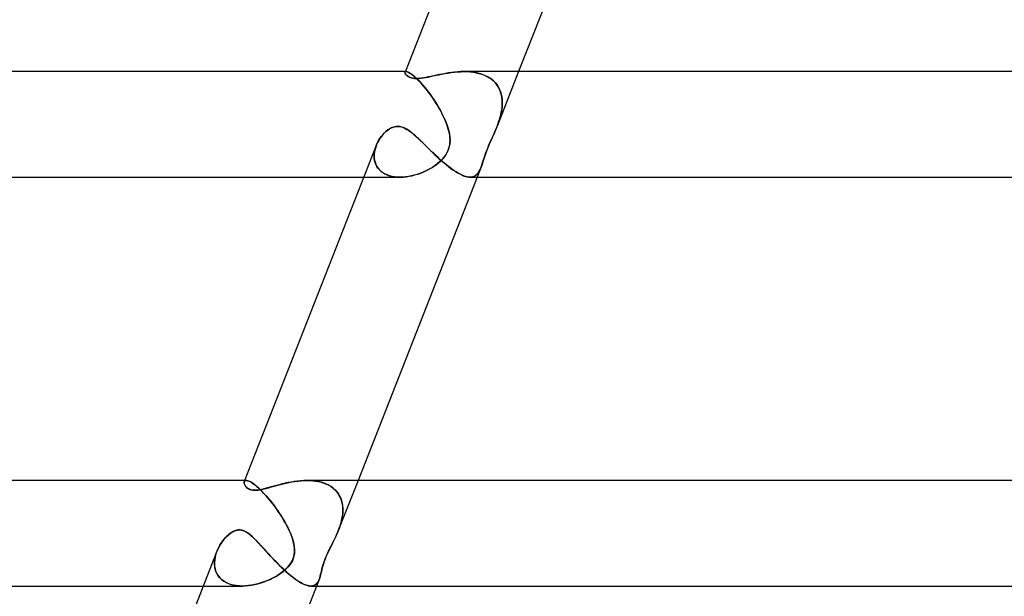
# Model space of a CAD drawing. Header units: millimetres. Extents: x -485 to 485, y -2 to 310.
# Tile 7 of 82: x -313 to -275, y 15 to 37. Entities that reach past the tile are written whole.
import ezdxf

# ---------------------------------------------------------------- set-up
doc = ezdxf.new("R2010")
doc.units = ezdxf.units.MM
doc.layers.add('HIDDEN', color=7, linetype='Continuous')
doc.layers.add('THICK', color=7, linetype='Continuous')

msp = doc.modelspace()

# ---------------------------------------------------------------- linework, layer by layer
at = {"layer": 'HIDDEN'}
for p, q in [((-298.123, 34.962), (-298.121, 34.978)), ((-298.12, 34.943), (-298.123, 34.962)), ((-298.121, 34.978), (-298.118, 34.985)), ((-298.118, 34.983), (-298.121, 34.977)), ((-298.111, 34.921), (-298.12, 34.943)), ((-298.118, 34.985), (-298.113, 34.99)), ((-298.114, 34.989), (-298.118, 34.983)), ((-298.108, 34.994), (-298.114, 34.989)), ((-298.113, 34.99), (-298.107, 34.994)), ((-298.081, 35), (-298.112, 35)), ((-298.097, 34.897), (-298.111, 34.921)), ((-298.1, 34.997), (-298.108, 34.994)), ((-298.107, 34.994), (-298.1, 34.997)), ((-298.091, 34.999), (-298.1, 34.997)), ((-298.1, 34.997), (-298.091, 34.999)), ((-298.076, 34.873), (-298.097, 34.897)), ((-298.081, 35), (-298.091, 34.999)), ((-298.091, 34.999), (-298.081, 35)), ((-298.06, 34.998), (-298.081, 35)), ((-298.081, 35), (-298.059, 34.998)), ((-298.051, 34.848), (-298.076, 34.873)), ((-298.035, 34.991), (-298.06, 34.998)), ((-298.059, 34.998), (-298.032, 34.99)), ((-298.019, 34.824), (-298.051, 34.848)), ((-298.006, 34.98), (-298.035, 34.991)), ((-298.032, 34.99), (-298, 34.977)), ((-297.982, 34.802), (-298.019, 34.824)), ((-297.973, 34.964), (-298.006, 34.98)), ((-298, 34.977), (-297.964, 34.959)), ((-297.938, 34.781), (-297.982, 34.802)), ((-297.936, 34.942), (-297.973, 34.964)), ((-297.964, 34.959), (-297.923, 34.934)), ((-297.886, 34.763), (-297.938, 34.781)), ((-297.895, 34.915), (-297.936, 34.942)), ((-297.923, 34.934), (-297.878, 34.903)), ((-297.851, 34.882), (-297.895, 34.915)), ((-297.826, 34.75), (-297.886, 34.763)), ((-297.878, 34.903), (-297.828, 34.865)), ((-297.802, 34.844), (-297.851, 34.882)), ((-297.828, 34.865), (-297.774, 34.82)), ((-297.759, 34.741), (-297.826, 34.75)), ((-297.751, 34.8), (-297.802, 34.844)), ((-297.774, 34.82), (-297.716, 34.768)), ((-297.684, 34.738), (-297.759, 34.741)), ((-297.697, 34.75), (-297.751, 34.8)), ((-297.716, 34.768), (-297.655, 34.71)), ((-297.64, 34.696), (-297.697, 34.75)), ((-297.602, 34.741), (-297.684, 34.738)), ((-297.515, 34.75), (-297.602, 34.741)), ((-297.423, 34.763), (-297.515, 34.75)), ((-297.327, 34.779), (-297.423, 34.763)), ((-297.229, 34.799), (-297.327, 34.779)), ((-297.128, 34.82), (-297.229, 34.799)), ((-297.025, 34.842), (-297.128, 34.82)), ((-296.922, 34.865), (-297.025, 34.842)), ((-296.815, 34.887), (-296.922, 34.865)), ((-296.705, 34.909), (-296.815, 34.887)), ((-296.592, 34.93), (-296.705, 34.909)), ((-296.476, 34.95), (-296.592, 34.93)), ((-296.358, 34.967), (-296.476, 34.95)), ((-296.24, 34.981), (-296.358, 34.967)), ((-296.121, 34.991), (-296.24, 34.981)), ((-296.003, 34.998), (-296.121, 34.991)), ((-295.885, 35), (-296.003, 34.998)), ((-295.886, 35), (-295.769, 34.998)), ((-295.775, 34.998), (-295.885, 35)), ((-295.666, 34.991), (-295.775, 34.998)), ((-295.769, 34.998), (-295.653, 34.99)), ((-295.559, 34.98), (-295.666, 34.991)), ((-295.653, 34.99), (-295.539, 34.977)), ((-295.454, 34.964), (-295.559, 34.98)), ((-295.539, 34.977), (-295.428, 34.959)), ((-295.352, 34.942), (-295.454, 34.964)), ((-295.428, 34.959), (-295.319, 34.934)), ((-295.253, 34.915), (-295.352, 34.942)), ((-295.319, 34.934), (-295.214, 34.903)), ((-295.157, 34.882), (-295.253, 34.915)), ((-295.214, 34.903), (-295.113, 34.865)), ((-295.066, 34.844), (-295.157, 34.882)), ((-295.113, 34.865), (-295.016, 34.82)), ((-294.979, 34.8), (-295.066, 34.844)), ((-295.016, 34.82), (-294.926, 34.768)), ((-294.898, 34.75), (-294.979, 34.8)), ((-294.926, 34.768), (-294.842, 34.71)), ((-294.823, 34.696), (-294.898, 34.75)), ((-293.815, 35), (-294.64, 32.899)), ((-297.655, 34.71), (-297.59, 34.646)), ((-297.581, 34.636), (-297.64, 34.696)), ((-297.59, 34.646), (-297.523, 34.574)), ((-297.52, 34.57), (-297.581, 34.636)), ((-297.523, 34.574), (-297.454, 34.497)), ((-297.457, 34.501), (-297.52, 34.57)), ((-297.394, 34.427), (-297.457, 34.501)), ((-297.454, 34.497), (-297.384, 34.415)), ((-297.331, 34.35), (-297.394, 34.427)), ((-297.384, 34.415), (-297.313, 34.328)), ((-294.842, 34.71), (-294.765, 34.646)), ((-294.754, 34.636), (-294.823, 34.696)), ((-294.765, 34.646), (-294.695, 34.574)), ((-294.692, 34.57), (-294.754, 34.636)), ((-294.695, 34.574), (-294.633, 34.497)), ((-294.636, 34.501), (-294.692, 34.57)), ((-294.587, 34.427), (-294.636, 34.501)), ((-294.633, 34.497), (-294.58, 34.415)), ((-294.545, 34.35), (-294.587, 34.427)), ((-294.58, 34.415), (-294.535, 34.328)), ((-297.267, 34.27), (-297.331, 34.35)), ((-297.313, 34.328), (-297.242, 34.237)), ((-297.204, 34.187), (-297.267, 34.27)), ((-297.242, 34.237), (-297.172, 34.142)), ((-297.141, 34.101), (-297.204, 34.187)), ((-297.172, 34.142), (-297.101, 34.044)), ((-297.08, 34.013), (-297.141, 34.101)), ((-297.101, 34.044), (-297.033, 33.944)), ((-297.019, 33.923), (-297.08, 34.013)), ((-294.51, 34.27), (-294.545, 34.35)), ((-294.535, 34.328), (-294.499, 34.237)), ((-294.482, 34.187), (-294.51, 34.27)), ((-294.499, 34.237), (-294.47, 34.142)), ((-294.461, 34.101), (-294.482, 34.187)), ((-294.47, 34.142), (-294.45, 34.044)), ((-294.445, 34.013), (-294.461, 34.101)), ((-294.45, 34.044), (-294.438, 33.944)), ((-294.436, 33.923), (-294.445, 34.013)), ((-297.033, 33.944), (-296.966, 33.841)), ((-296.96, 33.833), (-297.019, 33.923)), ((-296.966, 33.841), (-296.901, 33.737)), ((-296.903, 33.741), (-296.96, 33.833)), ((-296.848, 33.648), (-296.903, 33.741)), ((-296.901, 33.737), (-296.838, 33.631)), ((-296.794, 33.555), (-296.848, 33.648)), ((-296.838, 33.631), (-296.778, 33.524)), ((-294.443, 33.631), (-294.458, 33.524)), ((-294.453, 33.555), (-294.441, 33.648)), ((-294.434, 33.737), (-294.443, 33.631)), ((-294.441, 33.648), (-294.434, 33.741)), ((-294.438, 33.944), (-294.432, 33.841)), ((-294.432, 33.833), (-294.436, 33.923)), ((-294.432, 33.841), (-294.434, 33.737)), ((-294.434, 33.741), (-294.432, 33.833)), ((-296.744, 33.461), (-296.794, 33.555)), ((-296.778, 33.524), (-296.721, 33.418)), ((-296.695, 33.367), (-296.744, 33.461)), ((-296.721, 33.418), (-296.669, 33.312)), ((-296.651, 33.273), (-296.695, 33.367)), ((-296.669, 33.312), (-296.62, 33.207)), ((-296.609, 33.181), (-296.651, 33.273)), ((-294.54, 33.181), (-294.513, 33.273)), ((-294.503, 33.312), (-294.533, 33.207)), ((-294.513, 33.273), (-294.49, 33.367)), ((-294.478, 33.418), (-294.503, 33.312)), ((-294.49, 33.367), (-294.469, 33.461)), ((-294.458, 33.524), (-294.478, 33.418)), ((-294.469, 33.461), (-294.453, 33.555)), ((-298.708, 32.829), (-298.634, 32.867)), ((-298.634, 32.867), (-298.558, 32.896)), ((-298.558, 32.896), (-298.479, 32.915)), ((-298.479, 32.915), (-298.398, 32.921)), ((-298.398, 32.921), (-298.328, 32.916)), ((-298.328, 32.916), (-298.257, 32.902)), ((-298.257, 32.902), (-298.186, 32.879)), ((-298.186, 32.879), (-298.117, 32.848)), ((-296.62, 33.207), (-296.576, 33.103)), ((-296.571, 33.09), (-296.609, 33.181)), ((-296.576, 33.103), (-296.536, 33)), ((-296.536, 33), (-296.571, 33.09)), ((-296.505, 32.91), (-296.536, 33)), ((-296.536, 33), (-296.495, 32.878)), ((-296.479, 32.822), (-296.505, 32.91)), ((-296.495, 32.878), (-296.462, 32.759)), ((-294.638, 32.904), (-294.689, 32.779)), ((-294.677, 32.808), (-294.64, 32.9)), ((-294.64, 32.9), (-294.633, 32.917)), ((-294.632, 32.92), (-294.638, 32.904)), ((-294.633, 32.917), (-294.627, 32.933)), ((-294.626, 32.936), (-294.632, 32.92)), ((-294.627, 32.933), (-294.62, 32.95)), ((-294.62, 32.952), (-294.626, 32.936)), ((-294.614, 32.968), (-294.62, 32.952)), ((-294.62, 32.95), (-294.614, 32.967)), ((-294.608, 32.984), (-294.614, 32.968)), ((-294.614, 32.967), (-294.608, 32.983)), ((-294.608, 32.983), (-294.602, 33)), ((-294.602, 33), (-294.608, 32.984)), ((-294.566, 33.103), (-294.602, 33)), ((-294.602, 33), (-294.57, 33.09)), ((-294.57, 33.09), (-294.54, 33.181)), ((-294.533, 33.207), (-294.566, 33.103)), ((-299.072, 32.468), (-299.02, 32.541)), ((-299.02, 32.541), (-298.964, 32.609)), ((-298.964, 32.609), (-298.906, 32.673)), ((-298.906, 32.673), (-298.844, 32.73)), ((-298.844, 32.73), (-298.778, 32.783)), ((-298.778, 32.783), (-298.708, 32.829)), ((-298.117, 32.848), (-298.047, 32.81)), ((-298.047, 32.81), (-297.979, 32.766)), ((-297.979, 32.766), (-297.91, 32.717)), ((-297.91, 32.717), (-297.842, 32.664)), ((-297.842, 32.664), (-297.773, 32.605)), ((-297.773, 32.605), (-297.701, 32.541)), ((-297.701, 32.541), (-297.628, 32.474)), ((-296.456, 32.736), (-296.479, 32.822)), ((-296.462, 32.759), (-296.436, 32.638)), ((-296.438, 32.65), (-296.456, 32.736)), ((-296.425, 32.564), (-296.438, 32.65)), ((-296.436, 32.638), (-296.42, 32.516)), ((-296.417, 32.478), (-296.425, 32.564)), ((-296.42, 32.516), (-296.414, 32.394)), ((-294.799, 32.527), (-294.856, 32.4)), ((-294.833, 32.449), (-294.793, 32.539)), ((-294.742, 32.654), (-294.799, 32.527)), ((-294.793, 32.539), (-294.753, 32.629)), ((-294.753, 32.629), (-294.715, 32.718)), ((-294.689, 32.779), (-294.742, 32.654)), ((-294.715, 32.718), (-294.677, 32.808)), ((-299.259, 32.056), (-299.234, 32.141)), ((-299.234, 32.139), (-299.259, 32.056)), ((-299.234, 32.141), (-299.202, 32.225)), ((-299.204, 32.221), (-299.234, 32.139)), ((-299.202, 32.225), (-299.164, 32.309)), ((-299.164, 32.309), (-299.121, 32.39)), ((-299.121, 32.39), (-299.072, 32.468)), ((-297.628, 32.474), (-297.553, 32.402)), ((-297.553, 32.402), (-297.476, 32.328)), ((-297.476, 32.328), (-297.398, 32.25)), ((-297.398, 32.25), (-297.318, 32.171)), ((-297.318, 32.171), (-297.236, 32.091)), ((-296.443, 32.151), (-296.479, 32.035)), ((-296.471, 32.057), (-296.446, 32.138)), ((-296.446, 32.138), (-296.428, 32.221)), ((-296.421, 32.271), (-296.443, 32.151)), ((-296.428, 32.221), (-296.418, 32.306)), ((-296.414, 32.394), (-296.421, 32.271)), ((-296.418, 32.306), (-296.414, 32.392)), ((-296.414, 32.392), (-296.417, 32.478)), ((-294.966, 32.147), (-295.015, 32.026)), ((-294.987, 32.096), (-294.951, 32.182)), ((-294.912, 32.272), (-294.966, 32.147)), ((-294.951, 32.182), (-294.913, 32.27)), ((-294.913, 32.27), (-294.874, 32.359)), ((-294.856, 32.4), (-294.912, 32.272)), ((-294.874, 32.359), (-294.833, 32.449)), ((-299.288, 31.889), (-299.293, 31.806)), ((-299.293, 31.8), (-299.289, 31.885)), ((-299.293, 31.806), (-299.29, 31.724)), ((-299.289, 31.716), (-299.293, 31.8)), ((-299.289, 31.885), (-299.277, 31.97)), ((-299.277, 31.973), (-299.288, 31.889)), ((-299.259, 32.056), (-299.277, 31.973)), ((-299.277, 31.97), (-299.259, 32.056)), ((-297.236, 32.091), (-297.154, 32.01)), ((-297.154, 32.01), (-297.07, 31.929)), ((-297.07, 31.929), (-296.986, 31.848)), ((-296.986, 31.848), (-296.9, 31.768)), ((-296.9, 31.768), (-296.814, 31.688)), ((-296.706, 31.679), (-296.645, 31.75)), ((-296.598, 31.813), (-296.673, 31.717)), ((-296.645, 31.75), (-296.591, 31.824)), ((-296.531, 31.921), (-296.598, 31.813)), ((-296.591, 31.824), (-296.543, 31.9)), ((-296.543, 31.9), (-296.503, 31.978)), ((-296.479, 32.035), (-296.531, 31.921)), ((-296.503, 31.978), (-296.471, 32.057)), ((-295.099, 31.797), (-295.131, 31.699)), ((-295.131, 31.697), (-295.107, 31.773)), ((-295.107, 31.773), (-295.08, 31.85)), ((-295.06, 31.908), (-295.099, 31.797)), ((-295.08, 31.85), (-295.051, 31.93)), ((-295.015, 32.026), (-295.06, 31.908)), ((-295.051, 31.93), (-295.02, 32.012)), ((-295.02, 32.012), (-294.987, 32.096)), ((-299.29, 31.724), (-299.279, 31.643)), ((-299.278, 31.634), (-299.289, 31.716)), ((-299.279, 31.643), (-299.26, 31.565)), ((-299.258, 31.555), (-299.278, 31.634)), ((-299.26, 31.565), (-299.233, 31.489)), ((-299.229, 31.479), (-299.258, 31.555)), ((-299.233, 31.489), (-299.198, 31.417)), ((-299.192, 31.407), (-299.229, 31.479)), ((-299.198, 31.417), (-299.153, 31.348)), ((-299.147, 31.339), (-299.192, 31.407)), ((-297.07, 31.381), (-297.161, 31.325)), ((-297.111, 31.355), (-297.018, 31.415)), ((-296.983, 31.439), (-297.07, 31.381)), ((-297.018, 31.415), (-296.931, 31.477)), ((-296.902, 31.5), (-296.983, 31.439)), ((-296.931, 31.477), (-296.849, 31.542)), ((-296.825, 31.563), (-296.902, 31.5)), ((-296.849, 31.542), (-296.775, 31.61)), ((-296.75, 31.634), (-296.825, 31.563)), ((-296.814, 31.688), (-296.727, 31.611)), ((-296.775, 31.61), (-296.706, 31.679)), ((-296.673, 31.717), (-296.75, 31.634)), ((-296.727, 31.611), (-296.639, 31.536)), ((-296.639, 31.536), (-296.552, 31.463)), ((-296.552, 31.463), (-296.465, 31.394)), ((-296.465, 31.394), (-296.379, 31.329)), ((-295.246, 31.358), (-295.222, 31.42)), ((-295.223, 31.417), (-295.246, 31.358)), ((-295.202, 31.48), (-295.223, 31.417)), ((-295.222, 31.42), (-295.2, 31.486)), ((-295.18, 31.545), (-295.202, 31.48)), ((-295.2, 31.486), (-295.177, 31.554)), ((-295.158, 31.615), (-295.18, 31.545)), ((-295.177, 31.554), (-295.155, 31.625)), ((-295.131, 31.699), (-295.158, 31.615)), ((-295.155, 31.625), (-295.131, 31.697)), ((-299.684, 31), (-298.311, 31)), ((-299.153, 31.348), (-299.1, 31.284)), ((-299.092, 31.276), (-299.147, 31.339)), ((-299.1, 31.284), (-299.039, 31.226)), ((-299.03, 31.218), (-299.092, 31.276)), ((-299.039, 31.226), (-298.969, 31.173)), ((-298.96, 31.167), (-299.03, 31.218)), ((-298.969, 31.173), (-298.892, 31.127)), ((-298.883, 31.123), (-298.96, 31.167)), ((-298.892, 31.127), (-298.807, 31.088)), ((-298.799, 31.085), (-298.883, 31.123)), ((-298.807, 31.088), (-298.716, 31.055)), ((-298.71, 31.054), (-298.799, 31.085)), ((-298.716, 31.055), (-298.619, 31.031)), ((-298.615, 31.03), (-298.71, 31.054)), ((-298.619, 31.031), (-298.518, 31.013)), ((-298.516, 31.013), (-298.615, 31.03)), ((-298.518, 31.013), (-298.412, 31.003)), ((-298.414, 31.003), (-298.516, 31.013)), ((-298.309, 31), (-298.414, 31.003)), ((-298.412, 31.003), (-298.303, 31)), ((-298.303, 31), (-298.194, 31.004)), ((-298.199, 31.004), (-298.303, 31)), ((-298.093, 31.013), (-298.199, 31.004)), ((-298.194, 31.004), (-298.083, 31.014)), ((-297.987, 31.028), (-298.093, 31.013)), ((-298.083, 31.014), (-297.971, 31.031)), ((-297.88, 31.048), (-297.987, 31.028)), ((-297.971, 31.031), (-297.858, 31.053)), ((-297.773, 31.074), (-297.88, 31.048)), ((-297.858, 31.053), (-297.745, 31.082)), ((-297.667, 31.105), (-297.773, 31.074)), ((-297.745, 31.082), (-297.633, 31.116)), ((-297.562, 31.14), (-297.667, 31.105)), ((-297.633, 31.116), (-297.522, 31.155)), ((-297.458, 31.181), (-297.562, 31.14)), ((-297.522, 31.155), (-297.414, 31.199)), ((-297.356, 31.225), (-297.458, 31.181)), ((-297.414, 31.199), (-297.309, 31.247)), ((-297.257, 31.273), (-297.356, 31.225)), ((-297.309, 31.247), (-297.208, 31.3)), ((-297.161, 31.325), (-297.257, 31.273)), ((-297.208, 31.3), (-297.111, 31.355)), ((-296.379, 31.329), (-296.293, 31.268)), ((-296.293, 31.268), (-296.209, 31.213)), ((-296.209, 31.213), (-296.128, 31.163)), ((-296.128, 31.163), (-296.049, 31.12)), ((-296.049, 31.12), (-295.973, 31.083)), ((-295.973, 31.083), (-295.901, 31.052)), ((-295.901, 31.052), (-295.832, 31.029)), ((-295.832, 31.029), (-295.767, 31.012)), ((-295.767, 31.012), (-295.706, 31.003)), ((-295.706, 31.003), (-295.649, 31)), ((-295.598, 31.003), (-295.652, 31)), ((-295.649, 31), (-295.59, 31.005)), ((-295.548, 31.013), (-295.598, 31.003)), ((-295.59, 31.005), (-295.536, 31.017)), ((-295.502, 31.03), (-295.548, 31.013)), ((-295.536, 31.017), (-295.486, 31.037)), ((-295.459, 31.052), (-295.502, 31.03)), ((-295.486, 31.037), (-295.441, 31.065)), ((-295.421, 31.081), (-295.459, 31.052)), ((-295.441, 31.065), (-295.4, 31.099)), ((-295.385, 31.115), (-295.421, 31.081)), ((-295.4, 31.099), (-295.363, 31.14)), ((-295.245, 31.358), (-295.386, 31)), ((-295.352, 31.154), (-295.385, 31.115)), ((-295.363, 31.14), (-295.33, 31.187)), ((-295.322, 31.198), (-295.352, 31.154)), ((-295.33, 31.187), (-295.299, 31.239)), ((-295.295, 31.247), (-295.322, 31.198)), ((-295.299, 31.239), (-295.272, 31.296)), ((-295.269, 31.301), (-295.295, 31.247)), ((-295.272, 31.296), (-295.246, 31.358)), ((-295.246, 31.358), (-295.269, 31.301)), ((-304.224, 19.434), (-304.219, 19.454)), ((-304.224, 19.412), (-304.224, 19.434)), ((-304.213, 19.467), (-304.219, 19.454)), ((-304.219, 19.454), (-304.213, 19.467)), ((-304.204, 19.479), (-304.213, 19.467)), ((-304.213, 19.467), (-304.204, 19.478)), ((-304.193, 19.488), (-304.204, 19.479)), ((-304.204, 19.478), (-304.193, 19.488)), ((-304.144, 19.5), (-304.201, 19.5)), ((-304.179, 19.494), (-304.193, 19.488)), ((-304.193, 19.488), (-304.179, 19.494)), ((-304.163, 19.499), (-304.179, 19.494)), ((-304.179, 19.494), (-304.163, 19.499)), ((-304.144, 19.5), (-304.163, 19.499)), ((-304.163, 19.499), (-304.144, 19.5)), ((-304.115, 19.497), (-304.144, 19.5)), ((-304.144, 19.5), (-304.116, 19.498)), ((-304.116, 19.498), (-304.083, 19.49)), ((-304.082, 19.49), (-304.115, 19.497)), ((-304.083, 19.49), (-304.047, 19.477)), ((-304.044, 19.476), (-304.082, 19.49)), ((-304.047, 19.477), (-304.005, 19.458)), ((-304.001, 19.456), (-304.044, 19.476)), ((-304.005, 19.458), (-303.96, 19.433)), ((-303.955, 19.431), (-304.001, 19.456)), ((-303.96, 19.433), (-303.91, 19.402)), ((-303.905, 19.399), (-303.955, 19.431)), ((-302.557, 19.419), (-302.671, 19.395)), ((-302.441, 19.442), (-302.557, 19.419)), ((-302.323, 19.462), (-302.441, 19.442)), ((-302.203, 19.478), (-302.323, 19.462)), ((-302.082, 19.49), (-302.203, 19.478)), ((-301.963, 19.497), (-302.082, 19.49)), ((-301.844, 19.5), (-301.963, 19.497)), ((-301.729, 19.497), (-301.844, 19.5)), ((-301.843, 19.5), (-301.731, 19.498)), ((-301.731, 19.498), (-301.62, 19.49)), ((-301.616, 19.49), (-301.729, 19.497)), ((-301.62, 19.49), (-301.511, 19.477)), ((-301.504, 19.476), (-301.616, 19.49)), ((-301.511, 19.477), (-301.404, 19.458)), ((-301.397, 19.457), (-301.504, 19.476)), ((-301.404, 19.458), (-301.299, 19.433)), ((-301.293, 19.431), (-301.397, 19.457)), ((-301.299, 19.433), (-301.199, 19.401)), ((-301.193, 19.399), (-301.293, 19.431)), ((-299.904, 19.5), (-300.651, 17.599)), ((-304.221, 19.387), (-304.224, 19.412)), ((-304.213, 19.361), (-304.221, 19.387)), ((-304.202, 19.335), (-304.213, 19.361)), ((-304.187, 19.308), (-304.202, 19.335)), ((-304.168, 19.281), (-304.187, 19.308)), ((-304.146, 19.255), (-304.168, 19.281)), ((-304.121, 19.23), (-304.146, 19.255)), ((-304.091, 19.206), (-304.121, 19.23)), ((-304.058, 19.185), (-304.091, 19.206)), ((-304.02, 19.166), (-304.058, 19.185)), ((-303.977, 19.15), (-304.02, 19.166)), ((-303.928, 19.138), (-303.977, 19.15)), ((-303.874, 19.131), (-303.928, 19.138)), ((-303.91, 19.402), (-303.856, 19.364)), ((-303.851, 19.361), (-303.905, 19.399)), ((-303.816, 19.129), (-303.874, 19.131)), ((-303.856, 19.364), (-303.798, 19.32)), ((-303.793, 19.316), (-303.851, 19.361)), ((-303.737, 19.132), (-303.816, 19.129)), ((-303.798, 19.32), (-303.736, 19.269)), ((-303.733, 19.265), (-303.793, 19.316)), ((-303.653, 19.143), (-303.737, 19.132)), ((-303.736, 19.269), (-303.671, 19.21)), ((-303.67, 19.209), (-303.733, 19.265)), ((-303.671, 19.21), (-303.603, 19.146)), ((-303.605, 19.148), (-303.67, 19.209)), ((-303.566, 19.159), (-303.653, 19.143)), ((-303.538, 19.081), (-303.605, 19.148)), ((-303.603, 19.146), (-303.533, 19.076)), ((-303.476, 19.18), (-303.566, 19.159)), ((-303.47, 19.009), (-303.538, 19.081)), ((-303.533, 19.076), (-303.461, 19)), ((-303.383, 19.204), (-303.476, 19.18)), ((-303.288, 19.23), (-303.383, 19.204)), ((-303.193, 19.257), (-303.288, 19.23)), ((-303.097, 19.284), (-303.193, 19.257)), ((-302.996, 19.312), (-303.097, 19.284)), ((-302.891, 19.34), (-302.996, 19.312)), ((-302.783, 19.368), (-302.891, 19.34)), ((-302.671, 19.395), (-302.783, 19.368)), ((-301.199, 19.401), (-301.102, 19.363)), ((-301.098, 19.362), (-301.193, 19.399)), ((-301.102, 19.363), (-301.011, 19.319)), ((-301.009, 19.317), (-301.098, 19.362)), ((-301.011, 19.319), (-300.925, 19.267)), ((-300.925, 19.267), (-301.009, 19.317)), ((-300.848, 19.211), (-300.925, 19.267)), ((-300.925, 19.267), (-300.845, 19.209)), ((-300.779, 19.15), (-300.848, 19.211)), ((-300.845, 19.209), (-300.772, 19.144)), ((-300.716, 19.084), (-300.779, 19.15)), ((-300.772, 19.144), (-300.707, 19.073)), ((-300.661, 19.013), (-300.716, 19.084)), ((-300.707, 19.073), (-300.65, 18.997)), ((-303.4, 18.934), (-303.47, 19.009)), ((-303.461, 19), (-303.387, 18.918)), ((-303.331, 18.854), (-303.4, 18.934)), ((-303.387, 18.918), (-303.312, 18.832)), ((-303.263, 18.772), (-303.331, 18.854)), ((-303.312, 18.832), (-303.238, 18.742)), ((-303.194, 18.688), (-303.263, 18.772)), ((-303.238, 18.742), (-303.163, 18.648)), ((-303.127, 18.601), (-303.194, 18.688)), ((-300.613, 18.937), (-300.661, 19.013)), ((-300.65, 18.997), (-300.601, 18.915)), ((-300.573, 18.858), (-300.613, 18.937)), ((-300.601, 18.915), (-300.561, 18.828)), ((-300.541, 18.777), (-300.573, 18.858)), ((-300.561, 18.828), (-300.528, 18.738)), ((-300.516, 18.693), (-300.541, 18.777)), ((-300.528, 18.738), (-300.504, 18.644)), ((-300.497, 18.606), (-300.516, 18.693)), ((-303.163, 18.648), (-303.09, 18.551)), ((-303.061, 18.512), (-303.127, 18.601)), ((-303.09, 18.551), (-303.017, 18.452)), ((-302.996, 18.422), (-303.061, 18.512)), ((-303.017, 18.452), (-302.946, 18.35)), ((-302.932, 18.33), (-302.996, 18.422)), ((-302.946, 18.35), (-302.877, 18.247)), ((-302.871, 18.238), (-302.932, 18.33)), ((-300.504, 18.644), (-300.488, 18.547)), ((-300.485, 18.518), (-300.497, 18.606)), ((-300.488, 18.547), (-300.48, 18.447)), ((-300.479, 18.345), (-300.486, 18.241)), ((-300.479, 18.428), (-300.485, 18.518)), ((-300.485, 18.245), (-300.48, 18.337)), ((-300.48, 18.447), (-300.479, 18.345)), ((-300.48, 18.337), (-300.479, 18.428)), ((-302.877, 18.247), (-302.809, 18.142)), ((-302.811, 18.145), (-302.871, 18.238)), ((-302.754, 18.052), (-302.811, 18.145)), ((-302.809, 18.142), (-302.744, 18.036)), ((-302.699, 17.958), (-302.754, 18.052)), ((-302.744, 18.036), (-302.682, 17.929)), ((-302.647, 17.865), (-302.699, 17.958)), ((-302.682, 17.929), (-302.623, 17.821)), ((-300.557, 17.873), (-300.533, 17.966)), ((-300.518, 18.029), (-300.544, 17.922)), ((-300.533, 17.966), (-300.512, 18.06)), ((-300.499, 18.136), (-300.518, 18.029)), ((-300.512, 18.06), (-300.496, 18.152)), ((-300.486, 18.241), (-300.499, 18.136)), ((-300.496, 18.152), (-300.485, 18.245)), ((-304.704, 17.529), (-304.663, 17.553)), ((-304.663, 17.553), (-304.625, 17.572)), ((-304.625, 17.572), (-304.588, 17.588)), ((-304.588, 17.588), (-304.554, 17.601)), ((-304.554, 17.601), (-304.522, 17.61)), ((-304.522, 17.61), (-304.492, 17.617)), ((-304.492, 17.617), (-304.464, 17.622)), ((-304.464, 17.622), (-304.435, 17.624)), ((-304.435, 17.624), (-304.407, 17.625)), ((-304.407, 17.625), (-304.373, 17.624)), ((-304.373, 17.624), (-304.339, 17.62)), ((-304.339, 17.62), (-304.305, 17.613)), ((-304.305, 17.613), (-304.271, 17.604)), ((-304.271, 17.604), (-304.237, 17.592)), ((-304.237, 17.592), (-304.203, 17.578)), ((-304.203, 17.578), (-304.17, 17.561)), ((-304.17, 17.561), (-304.137, 17.543)), ((-302.597, 17.771), (-302.647, 17.865)), ((-302.623, 17.821), (-302.567, 17.713)), ((-302.55, 17.679), (-302.597, 17.771)), ((-302.567, 17.713), (-302.515, 17.606)), ((-302.507, 17.589), (-302.55, 17.679)), ((-302.515, 17.606), (-302.468, 17.5)), ((-302.468, 17.5), (-302.507, 17.589)), ((-300.671, 17.549), (-300.664, 17.565)), ((-300.664, 17.565), (-300.671, 17.549)), ((-300.657, 17.582), (-300.664, 17.565)), ((-300.664, 17.565), (-300.657, 17.581)), ((-300.657, 17.581), (-300.651, 17.598)), ((-300.651, 17.598), (-300.657, 17.582)), ((-300.611, 17.706), (-300.651, 17.598)), ((-300.651, 17.598), (-300.617, 17.688)), ((-300.617, 17.688), (-300.585, 17.78)), ((-300.575, 17.814), (-300.611, 17.706)), ((-300.585, 17.78), (-300.557, 17.873)), ((-300.544, 17.922), (-300.575, 17.814)), ((-305.071, 17.16), (-304.996, 17.26)), ((-304.996, 17.26), (-304.916, 17.351)), ((-304.916, 17.351), (-304.832, 17.432)), ((-304.832, 17.432), (-304.746, 17.5)), ((-304.746, 17.5), (-304.704, 17.529)), ((-304.137, 17.543), (-304.105, 17.522)), ((-304.105, 17.522), (-304.072, 17.5)), ((-304.072, 17.5), (-304.012, 17.455)), ((-304.012, 17.455), (-303.952, 17.404)), ((-303.952, 17.404), (-303.893, 17.35)), ((-303.893, 17.35), (-303.834, 17.293)), ((-303.834, 17.293), (-303.774, 17.232)), ((-303.774, 17.232), (-303.712, 17.168)), ((-302.419, 17.375), (-302.468, 17.5)), ((-302.468, 17.5), (-302.403, 17.33)), ((-302.378, 17.255), (-302.419, 17.375)), ((-302.403, 17.33), (-302.353, 17.165)), ((-302.346, 17.139), (-302.378, 17.255)), ((-300.87, 17.12), (-300.81, 17.242)), ((-300.771, 17.322), (-300.855, 17.15)), ((-300.81, 17.242), (-300.749, 17.368)), ((-300.691, 17.5), (-300.771, 17.322)), ((-300.749, 17.368), (-300.691, 17.5)), ((-300.691, 17.5), (-300.684, 17.516)), ((-300.684, 17.516), (-300.691, 17.5)), ((-300.677, 17.533), (-300.684, 17.516)), ((-300.684, 17.516), (-300.677, 17.532)), ((-300.677, 17.532), (-300.671, 17.549)), ((-300.671, 17.549), (-300.677, 17.533)), ((-305.286, 16.73), (-305.25, 16.83)), ((-305.248, 16.836), (-305.279, 16.753)), ((-305.25, 16.83), (-305.2, 16.943)), ((-305.2, 16.943), (-305.14, 17.053)), ((-305.14, 17.053), (-305.071, 17.16)), ((-303.712, 17.168), (-303.649, 17.1)), ((-303.649, 17.1), (-303.583, 17.028)), ((-303.583, 17.028), (-303.515, 16.953)), ((-303.515, 16.953), (-303.444, 16.876)), ((-303.444, 16.876), (-303.372, 16.796)), ((-302.353, 17.165), (-302.321, 17.008)), ((-302.324, 17.026), (-302.346, 17.139)), ((-302.31, 16.912), (-302.324, 17.026)), ((-302.321, 17.008), (-302.308, 16.862)), ((-302.308, 16.862), (-302.314, 16.738)), ((-302.309, 16.798), (-302.31, 16.912)), ((-301.013, 16.837), (-301.073, 16.711)), ((-301.051, 16.759), (-300.992, 16.88)), ((-300.938, 16.986), (-301.013, 16.837)), ((-300.992, 16.88), (-300.931, 17)), ((-300.855, 17.15), (-300.938, 16.986)), ((-300.931, 17), (-300.87, 17.12)), ((-305.339, 16.496), (-305.347, 16.41)), ((-305.347, 16.334), (-305.345, 16.432)), ((-305.345, 16.432), (-305.334, 16.531)), ((-305.325, 16.582), (-305.339, 16.496)), ((-305.334, 16.531), (-305.314, 16.631)), ((-305.305, 16.668), (-305.325, 16.582)), ((-305.314, 16.631), (-305.286, 16.73)), ((-305.279, 16.753), (-305.305, 16.668)), ((-303.372, 16.796), (-303.296, 16.714)), ((-303.296, 16.714), (-303.219, 16.63)), ((-303.219, 16.63), (-303.141, 16.546)), ((-303.141, 16.546), (-303.061, 16.462)), ((-303.061, 16.462), (-302.98, 16.378)), ((-302.449, 16.367), (-302.391, 16.469)), ((-302.395, 16.461), (-302.441, 16.38)), ((-302.359, 16.545), (-302.395, 16.461)), ((-302.391, 16.469), (-302.349, 16.575)), ((-302.332, 16.633), (-302.359, 16.545)), ((-302.349, 16.575), (-302.321, 16.685)), ((-302.314, 16.738), (-302.332, 16.633)), ((-302.321, 16.685), (-302.309, 16.798)), ((-301.193, 16.416), (-301.152, 16.526)), ((-301.156, 16.517), (-301.188, 16.43)), ((-301.119, 16.607), (-301.156, 16.517)), ((-301.152, 16.526), (-301.105, 16.641)), ((-301.073, 16.711), (-301.119, 16.607)), ((-301.105, 16.641), (-301.051, 16.759)), ((-305.347, 16.41), (-305.347, 16.325)), ((-305.34, 16.238), (-305.347, 16.334)), ((-305.347, 16.325), (-305.341, 16.241)), ((-305.341, 16.241), (-305.326, 16.159)), ((-305.323, 16.145), (-305.34, 16.238)), ((-305.326, 16.159), (-305.304, 16.078)), ((-305.296, 16.056), (-305.323, 16.145)), ((-305.304, 16.078), (-305.273, 16.001)), ((-302.98, 16.378), (-302.898, 16.296)), ((-302.898, 16.296), (-302.815, 16.214)), ((-302.815, 16.214), (-302.73, 16.134)), ((-302.704, 16.086), (-302.783, 16.023)), ((-302.745, 16.052), (-302.666, 16.119)), ((-302.73, 16.134), (-302.646, 16.056)), ((-302.629, 16.154), (-302.704, 16.086)), ((-302.666, 16.119), (-302.59, 16.192)), ((-302.559, 16.226), (-302.629, 16.154)), ((-302.59, 16.192), (-302.517, 16.275)), ((-302.496, 16.301), (-302.559, 16.226)), ((-302.517, 16.275), (-302.449, 16.367)), ((-302.441, 16.38), (-302.496, 16.301)), ((-301.305, 16), (-301.289, 16.069)), ((-301.278, 16.115), (-301.294, 16.046)), ((-301.289, 16.069), (-301.271, 16.141)), ((-301.26, 16.188), (-301.278, 16.115)), ((-301.271, 16.141), (-301.251, 16.222)), ((-301.24, 16.265), (-301.26, 16.188)), ((-301.251, 16.222), (-301.226, 16.313)), ((-301.216, 16.346), (-301.24, 16.265)), ((-301.226, 16.313), (-301.193, 16.416)), ((-301.188, 16.43), (-301.216, 16.346)), ((-305.259, 15.972), (-305.296, 16.056)), ((-305.273, 16.001), (-305.234, 15.927)), ((-305.211, 15.892), (-305.259, 15.972)), ((-305.234, 15.927), (-305.186, 15.857)), ((-305.153, 15.818), (-305.211, 15.892)), ((-305.186, 15.857), (-305.129, 15.792)), ((-305.086, 15.751), (-305.153, 15.818)), ((-305.129, 15.792), (-305.063, 15.732)), ((-305.01, 15.692), (-305.086, 15.751)), ((-305.063, 15.732), (-304.989, 15.678)), ((-304.925, 15.64), (-305.01, 15.692)), ((-303.36, 15.698), (-303.472, 15.655)), ((-303.462, 15.659), (-303.346, 15.704)), ((-303.252, 15.745), (-303.36, 15.698)), ((-303.346, 15.704), (-303.234, 15.753)), ((-303.148, 15.796), (-303.252, 15.745)), ((-303.234, 15.753), (-303.126, 15.807)), ((-303.048, 15.849), (-303.148, 15.796)), ((-303.126, 15.807), (-303.022, 15.864)), ((-302.954, 15.905), (-303.048, 15.849)), ((-303.022, 15.864), (-302.924, 15.924)), ((-302.866, 15.963), (-302.954, 15.905)), ((-302.924, 15.924), (-302.832, 15.987)), ((-302.783, 16.023), (-302.866, 15.963)), ((-302.832, 15.987), (-302.745, 16.052)), ((-302.646, 16.056), (-302.561, 15.981)), ((-302.561, 15.981), (-302.477, 15.91)), ((-302.477, 15.91), (-302.393, 15.842)), ((-302.393, 15.842), (-302.309, 15.779)), ((-302.309, 15.779), (-302.228, 15.722)), ((-302.228, 15.722), (-302.149, 15.67)), ((-301.376, 15.752), (-301.475, 15.5)), ((-301.428, 15.647), (-301.4, 15.697)), ((-301.399, 15.699), (-301.427, 15.649)), ((-301.4, 15.697), (-301.376, 15.752)), ((-301.376, 15.753), (-301.399, 15.699)), ((-301.376, 15.752), (-301.356, 15.808)), ((-301.357, 15.806), (-301.376, 15.753)), ((-301.34, 15.862), (-301.357, 15.806)), ((-301.356, 15.808), (-301.338, 15.869)), ((-301.324, 15.921), (-301.34, 15.862)), ((-301.338, 15.869), (-301.321, 15.933)), ((-301.309, 15.983), (-301.324, 15.921)), ((-301.321, 15.933), (-301.305, 16)), ((-301.294, 16.046), (-301.309, 15.983)), ((-305.773, 15.5), (-304.295, 15.5)), ((-304.989, 15.678), (-304.908, 15.631)), ((-304.833, 15.596), (-304.925, 15.64)), ((-304.908, 15.631), (-304.819, 15.591)), ((-304.734, 15.561), (-304.833, 15.596)), ((-304.819, 15.591), (-304.723, 15.557)), ((-304.63, 15.534), (-304.734, 15.561)), ((-304.723, 15.557), (-304.621, 15.532)), ((-304.521, 15.515), (-304.63, 15.534)), ((-304.621, 15.532), (-304.514, 15.514)), ((-304.409, 15.504), (-304.521, 15.515)), ((-304.514, 15.514), (-304.404, 15.503)), ((-304.294, 15.5), (-304.409, 15.504)), ((-304.404, 15.503), (-304.29, 15.5)), ((-304.177, 15.504), (-304.294, 15.5)), ((-304.29, 15.5), (-304.174, 15.504)), ((-304.06, 15.514), (-304.177, 15.504)), ((-304.174, 15.504), (-304.057, 15.514)), ((-303.941, 15.531), (-304.06, 15.514)), ((-304.057, 15.514), (-303.939, 15.531)), ((-303.823, 15.553), (-303.941, 15.531)), ((-303.939, 15.531), (-303.82, 15.554)), ((-303.705, 15.582), (-303.823, 15.553)), ((-303.82, 15.554), (-303.7, 15.583)), ((-303.588, 15.616), (-303.705, 15.582)), ((-303.7, 15.583), (-303.581, 15.618)), ((-303.472, 15.655), (-303.588, 15.616)), ((-303.581, 15.618), (-303.462, 15.659)), ((-302.149, 15.67), (-302.072, 15.625)), ((-302.072, 15.625), (-301.999, 15.587)), ((-301.999, 15.587), (-301.928, 15.555)), ((-301.928, 15.555), (-301.862, 15.53)), ((-301.862, 15.53), (-301.8, 15.513)), ((-301.8, 15.513), (-301.742, 15.503)), ((-301.742, 15.503), (-301.688, 15.5)), ((-301.633, 15.505), (-301.69, 15.5)), ((-301.688, 15.5), (-301.632, 15.505)), ((-301.581, 15.518), (-301.633, 15.505)), ((-301.632, 15.505), (-301.582, 15.518)), ((-301.582, 15.518), (-301.537, 15.539)), ((-301.535, 15.54), (-301.581, 15.518)), ((-301.537, 15.539), (-301.496, 15.568)), ((-301.494, 15.569), (-301.535, 15.54)), ((-301.496, 15.568), (-301.46, 15.604)), ((-301.458, 15.606), (-301.494, 15.569)), ((-301.46, 15.604), (-301.428, 15.647)), ((-301.427, 15.649), (-301.458, 15.606))]:
    msp.add_line(p, q, dxfattribs=at)
at = {"layer": 'THICK'}
for p, q in [((-293.165, 47.595), (-298.121, 34.979)), ((-289.297, 46.5), (-293.815, 35)), ((-298.112, 35), (-419.997, 35)), ((-298.121, 34.977), (-298.123, 34.962)), ((-298.123, 34.962), (-298.121, 34.945)), ((-298.121, 34.945), (-298.113, 34.925)), ((-298.113, 34.925), (-298.102, 34.904)), ((-298.102, 34.904), (-298.085, 34.883)), ((-298.085, 34.883), (-298.065, 34.861)), ((-298.065, 34.861), (-298.039, 34.839)), ((-298.039, 34.839), (-298.009, 34.817)), ((-298.009, 34.817), (-297.972, 34.797)), ((-297.972, 34.797), (-297.929, 34.778)), ((-297.929, 34.778), (-297.879, 34.762)), ((-297.879, 34.762), (-297.822, 34.749)), ((-297.822, 34.749), (-297.757, 34.741)), ((-297.757, 34.741), (-297.684, 34.738)), ((-297.684, 34.738), (-297.608, 34.741)), ((-297.608, 34.741), (-297.525, 34.749)), ((-297.525, 34.749), (-297.437, 34.76)), ((-297.437, 34.76), (-297.345, 34.776)), ((-297.345, 34.776), (-297.249, 34.795)), ((-297.249, 34.795), (-297.151, 34.815)), ((-297.151, 34.815), (-297.05, 34.837)), ((-297.05, 34.837), (-296.946, 34.86)), ((-296.946, 34.86), (-296.837, 34.883)), ((-296.837, 34.883), (-296.724, 34.906)), ((-296.724, 34.906), (-296.609, 34.927)), ((-296.609, 34.927), (-296.49, 34.947)), ((-296.49, 34.947), (-296.37, 34.965)), ((-296.37, 34.965), (-296.249, 34.979)), ((-296.249, 34.979), (-296.128, 34.99)), ((-296.128, 34.99), (-296.007, 34.997)), ((-296.007, 34.997), (-295.886, 35)), ((-1.553, 35), (-295.885, 35)), ((-298.628, 32.87), (-298.701, 32.833)), ((-298.553, 32.898), (-298.628, 32.87)), ((-298.476, 32.915), (-298.553, 32.898)), ((-298.398, 32.921), (-298.476, 32.915)), ((-298.322, 32.916), (-298.398, 32.921)), ((-298.248, 32.9), (-298.322, 32.916)), ((-298.174, 32.875), (-298.248, 32.9)), ((-298.102, 32.841), (-298.174, 32.875)), ((-299.017, 32.545), (-299.071, 32.47)), ((-298.96, 32.614), (-299.017, 32.545)), ((-298.9, 32.678), (-298.96, 32.614)), ((-298.837, 32.736), (-298.9, 32.678)), ((-298.771, 32.788), (-298.837, 32.736)), ((-298.701, 32.833), (-298.771, 32.788)), ((-298.031, 32.8), (-298.102, 32.841)), ((-297.96, 32.754), (-298.031, 32.8)), ((-297.891, 32.702), (-297.96, 32.754)), ((-297.822, 32.647), (-297.891, 32.702)), ((-297.751, 32.586), (-297.822, 32.647)), ((-297.679, 32.521), (-297.751, 32.586)), ((-297.605, 32.452), (-297.679, 32.521)), ((-299.211, 32.203), (-304.218, 19.456)), ((-299.165, 32.307), (-299.204, 32.221)), ((-299.12, 32.391), (-299.165, 32.307)), ((-299.071, 32.47), (-299.12, 32.391)), ((-297.53, 32.38), (-297.605, 32.452)), ((-297.452, 32.304), (-297.53, 32.38)), ((-297.373, 32.226), (-297.452, 32.304)), ((-297.292, 32.146), (-297.373, 32.226)), ((-297.21, 32.065), (-297.292, 32.146)), ((-297.126, 31.983), (-297.21, 32.065)), ((-297.041, 31.901), (-297.126, 31.983)), ((-296.956, 31.82), (-297.041, 31.901)), ((-296.87, 31.74), (-296.956, 31.82)), ((-296.783, 31.661), (-296.87, 31.74)), ((-296.696, 31.584), (-296.783, 31.661)), ((-296.609, 31.511), (-296.696, 31.584)), ((-296.523, 31.44), (-296.609, 31.511)), ((-296.438, 31.373), (-296.523, 31.44)), ((-296.353, 31.31), (-296.438, 31.373)), ((-419.996, 31), (-299.684, 31)), ((-295.386, 31), (-299.904, 19.5)), ((-296.269, 31.252), (-296.353, 31.31)), ((-296.188, 31.199), (-296.269, 31.252)), ((-296.11, 31.153), (-296.188, 31.199)), ((-296.034, 31.112), (-296.11, 31.153)), ((-295.961, 31.077), (-296.034, 31.112)), ((-295.892, 31.049), (-295.961, 31.077)), ((-295.826, 31.027), (-295.892, 31.049)), ((-295.765, 31.012), (-295.826, 31.027)), ((-295.707, 31.003), (-295.765, 31.012)), ((-295.652, 31), (-295.707, 31.003)), ((-295.653, 31), (-2, 31)), ((-304.201, 19.5), (-428.497, 19.5)), ((-304.219, 19.454), (-304.224, 19.432)), ((-304.224, 19.432), (-304.224, 19.408)), ((-302.635, 19.403), (-302.527, 19.426)), ((-302.527, 19.426), (-302.416, 19.446)), ((-302.416, 19.446), (-302.304, 19.464)), ((-302.304, 19.464), (-302.19, 19.479)), ((-302.19, 19.479), (-302.075, 19.49)), ((-302.075, 19.49), (-301.959, 19.498)), ((-301.959, 19.498), (-301.843, 19.5)), ((-1.627, 19.5), (-301.842, 19.5)), ((-304.224, 19.408), (-304.219, 19.381)), ((-304.219, 19.381), (-304.21, 19.352)), ((-304.21, 19.352), (-304.196, 19.323)), ((-304.196, 19.323), (-304.178, 19.294)), ((-304.178, 19.294), (-304.155, 19.265)), ((-304.155, 19.265), (-304.129, 19.237)), ((-304.129, 19.237), (-304.096, 19.209)), ((-304.096, 19.209), (-304.056, 19.184)), ((-304.056, 19.184), (-304.009, 19.162)), ((-304.009, 19.162), (-303.955, 19.144)), ((-303.955, 19.144), (-303.891, 19.133)), ((-303.891, 19.133), (-303.816, 19.129)), ((-303.816, 19.129), (-303.755, 19.131)), ((-303.755, 19.131), (-303.688, 19.138)), ((-303.688, 19.138), (-303.617, 19.149)), ((-303.617, 19.149), (-303.543, 19.164)), ((-303.543, 19.164), (-303.466, 19.183)), ((-303.466, 19.183), (-303.387, 19.203)), ((-303.387, 19.203), (-303.305, 19.225)), ((-303.305, 19.225), (-303.219, 19.249)), ((-303.219, 19.249), (-303.13, 19.275)), ((-303.13, 19.275), (-303.037, 19.301)), ((-303.037, 19.301), (-302.941, 19.327)), ((-302.941, 19.327), (-302.842, 19.353)), ((-302.842, 19.353), (-302.74, 19.379)), ((-302.74, 19.379), (-302.635, 19.403)), ((-304.647, 17.561), (-304.681, 17.543)), ((-304.613, 17.578), (-304.647, 17.561)), ((-304.579, 17.592), (-304.613, 17.578)), ((-304.544, 17.604), (-304.579, 17.592)), ((-304.51, 17.613), (-304.544, 17.604)), ((-304.475, 17.62), (-304.51, 17.613)), ((-304.44, 17.624), (-304.475, 17.62)), ((-304.407, 17.625), (-304.44, 17.624)), ((-304.378, 17.624), (-304.407, 17.625)), ((-304.35, 17.622), (-304.378, 17.624)), ((-304.322, 17.617), (-304.35, 17.622)), ((-304.293, 17.61), (-304.322, 17.617)), ((-304.261, 17.601), (-304.293, 17.61)), ((-304.228, 17.588), (-304.261, 17.601)), ((-304.193, 17.572), (-304.228, 17.588)), ((-304.155, 17.553), (-304.193, 17.572)), ((-304.115, 17.529), (-304.155, 17.553)), ((-305.058, 17.179), (-305.112, 17.1)), ((-305.002, 17.253), (-305.058, 17.179)), ((-304.943, 17.322), (-305.002, 17.253)), ((-304.881, 17.387), (-304.943, 17.322)), ((-304.815, 17.446), (-304.881, 17.387)), ((-304.746, 17.5), (-304.815, 17.446)), ((-304.714, 17.522), (-304.746, 17.5)), ((-304.681, 17.543), (-304.714, 17.522)), ((-304.072, 17.5), (-304.115, 17.529)), ((-303.996, 17.441), (-304.072, 17.5)), ((-303.917, 17.373), (-303.996, 17.441)), ((-303.837, 17.296), (-303.917, 17.373)), ((-303.754, 17.212), (-303.837, 17.296)), ((-303.669, 17.121), (-303.754, 17.212)), ((-305.254, 16.819), (-310.29, 4)), ((-305.207, 16.928), (-305.248, 16.836)), ((-305.161, 17.016), (-305.207, 16.928)), ((-305.112, 17.1), (-305.161, 17.016)), ((-303.581, 17.026), (-303.669, 17.121)), ((-303.493, 16.929), (-303.581, 17.026)), ((-303.403, 16.831), (-303.493, 16.929)), ((-303.313, 16.731), (-303.403, 16.831)), ((-303.221, 16.631), (-303.313, 16.731)), ((-303.127, 16.532), (-303.221, 16.631)), ((-303.033, 16.432), (-303.127, 16.532)), ((-302.937, 16.335), (-303.033, 16.432)), ((-302.84, 16.239), (-302.937, 16.335)), ((-302.743, 16.146), (-302.84, 16.239)), ((-302.647, 16.057), (-302.743, 16.146)), ((-302.551, 15.972), (-302.647, 16.057)), ((-302.455, 15.892), (-302.551, 15.972)), ((-302.362, 15.818), (-302.455, 15.892)), ((-302.271, 15.751), (-302.362, 15.818)), ((-302.183, 15.692), (-302.271, 15.751)), ((-302.099, 15.64), (-302.183, 15.692)), ((-428.496, 15.5), (-305.773, 15.5)), ((-301.475, 15.5), (-305.993, 4)), ((-302.019, 15.596), (-302.099, 15.64)), ((-301.943, 15.561), (-302.019, 15.596)), ((-301.872, 15.534), (-301.943, 15.561)), ((-301.807, 15.515), (-301.872, 15.534)), ((-301.746, 15.504), (-301.807, 15.515)), ((-301.69, 15.5), (-301.746, 15.504)), ((-301.69, 15.5), (-2, 15.5))]:
    msp.add_line(p, q, dxfattribs=at)

doc.saveas('drawing.dxf')
